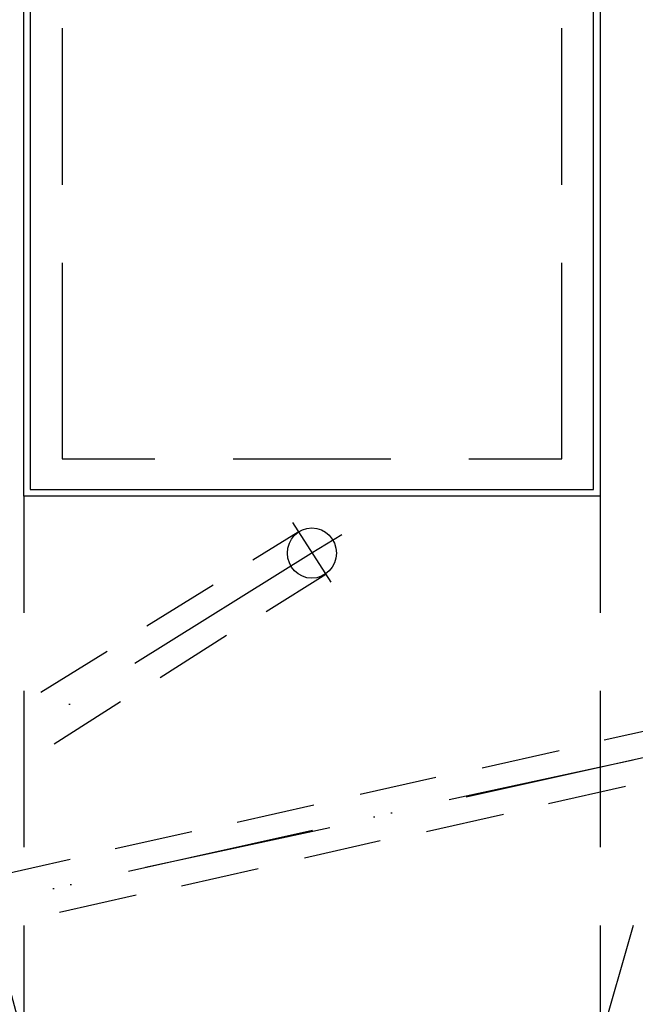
# Model space of a CAD drawing. Header units: millimetres. Extents: x 46 to 491, y -41 to 547.
# Tile 88 of 140: x 302 to 322, y 82 to 113. Entities that reach past the tile are written whole.
import ezdxf

# ---------------------------------------------------------------- set-up
doc = ezdxf.new("R2010")
doc.units = ezdxf.units.MM
doc.header["$LTSCALE"] = 10
doc.layers.add('xref', color=252, linetype='Continuous')

# ---------------------------------------------------------------- blocks, each defined once
blk = doc.blocks.new('stacja')
at = {"color": 9, "lineweight": 25}
blk.add_lwpolyline([(248.835334, 94.699666), (248.835334, 47.709666), (266.827, 47.709666), (266.827, 94.699666)], close=True, dxfattribs=at)
at = {"color": 5, "lineweight": 25}
blk.add_lwpolyline([(248.835334, 94.699666), (248.835334, 47.709666), (266.827, 47.709666), (266.827, 94.699666)], close=True, dxfattribs=at)
at = {"color": 9, "lineweight": 25}
for points in [[(249.851334, 54.948666), (249.851334, 48.683333)], [(262.847667, 48.683333), (265.811, 48.683333), (265.811, 54.948666)], [(257.81, 45.677666), (258.783667, 46.270333)], [(248.623667, 33.782), (248.623667, 30.099)], [(267.038667, 33.782), (267.038667, 30.099)], [(268.097, 33.782), (267.038667, 30.099)]]:
    blk.add_lwpolyline(points, dxfattribs=at)
at = {"color": 5, "lineweight": 25}
for points in [[(249.851334, 54.948666), (249.851334, 48.683333), (252.814667, 48.683333)], [(262.847667, 48.683333), (265.811, 48.683333), (265.811, 54.948666)], [(255.312334, 48.683333), (260.35, 48.683333)]]:
    blk.add_lwpolyline(points, dxfattribs=at)
at = {"color": 6, "lineweight": 25}
for points in [[(255.947334, 45.466), (257.386667, 46.355)], [(252.179667, 42.164), (257.81, 45.677666)], [(256.370667, 43.815), (258.275667, 45.000333)]]:
    blk.add_lwpolyline(points, dxfattribs=at)
blk.add_ellipse((257.831167, 45.677666), major_axis=(0, -0.804333), ratio=0.973684, start_param=0, end_param=6.283185, dxfattribs=at)
at = {"color": 9, "lineweight": 25}
for points in [[(248.623667, 47.498), (248.623667, 47.498), (248.623667, 94.911333), (248.623667, 94.911333)], [(267.038667, 94.911333), (267.038667, 94.911333), (267.038667, 47.498), (267.038667, 47.498)], [(249.851334, 62.441666), (249.851334, 62.441666), (249.851334, 57.446333), (249.851334, 57.446333)], [(265.811, 57.446333), (265.811, 57.446333), (265.811, 62.441666), (265.811, 62.441666)], [(249.851334, 48.683333), (249.851334, 48.683333), (252.814667, 48.683333), (252.814667, 48.683333)], [(255.312334, 48.683333), (255.312334, 48.683333), (260.35, 48.683333), (260.35, 48.683333)], [(267.038667, 47.498), (267.038667, 47.498), (248.623667, 47.498), (248.623667, 47.498)], [(248.623667, 47.498), (248.623667, 47.498), (248.623667, 43.772666), (248.623667, 43.772666)], [(267.038667, 47.498), (267.038667, 47.498), (267.038667, 43.772666), (267.038667, 43.772666)], [(248.623667, 41.275), (248.623667, 41.275), (248.623667, 36.279666), (248.623667, 36.279666)], [(267.038667, 41.275), (267.038667, 41.275), (267.038667, 36.279666), (267.038667, 36.279666)], [(248.623667, 30.099), (248.623667, 30.099), (247.692334, 33.570333), (247.692334, 33.570333)]]:
    blk.add_open_spline(points, degree=3, dxfattribs=at)
at = {"color": 5, "lineweight": 25}
for points in [[(248.623667, 47.498), (248.623667, 47.498), (248.623667, 94.911333), (248.623667, 94.911333)], [(267.038667, 94.911333), (267.038667, 94.911333), (267.038667, 47.498), (267.038667, 47.498)], [(249.851334, 62.441666), (249.851334, 62.441666), (249.851334, 57.446333), (249.851334, 57.446333)], [(265.811, 57.446333), (265.811, 57.446333), (265.811, 62.441666), (265.811, 62.441666)], [(267.038667, 47.498), (267.038667, 47.498), (248.623667, 47.498), (248.623667, 47.498)]]:
    blk.add_open_spline(points, degree=3, dxfattribs=at)
at = {"color": 6, "lineweight": 25}
for points in [[(258.445, 44.746333), (258.445, 44.746333), (257.217334, 46.651333), (257.217334, 46.651333)], [(252.560667, 43.349333), (252.560667, 43.349333), (254.677334, 44.661666), (254.677334, 44.661666)], [(252.984, 41.698333), (252.984, 41.698333), (255.100667, 43.053), (255.100667, 43.053)], [(249.174, 41.232666), (249.174, 41.232666), (251.290667, 42.545), (251.290667, 42.545)], [(249.597334, 39.581666), (249.597334, 39.581666), (251.714, 40.936333), (251.714, 40.936333)], [(250.063, 40.851666), (250.063, 40.851666), (250.105334, 40.851666), (250.105334, 40.851666)], [(267.165667, 39.708666), (267.165667, 39.708666), (269.621, 40.259), (269.621, 40.259)], [(263.271, 38.819666), (263.271, 38.819666), (265.726334, 39.37), (265.726334, 39.37)], [(262.212667, 37.803666), (262.212667, 37.803666), (268.097, 39.073666), (268.097, 39.073666)], [(262.763, 37.888333), (262.763, 37.888333), (268.647334, 39.200666), (268.647334, 39.200666)], [(259.376334, 37.973), (259.376334, 37.973), (261.789334, 38.523333), (261.789334, 38.523333)], [(265.387667, 37.676666), (265.387667, 37.676666), (267.843, 38.227), (267.843, 38.227)], [(255.439334, 37.084), (255.439334, 37.084), (257.894667, 37.634333), (257.894667, 37.634333)], [(259.799667, 37.253333), (259.799667, 37.253333), (259.842, 37.253333), (259.842, 37.253333)], [(260.35, 37.380333), (260.35, 37.380333), (260.392334, 37.380333), (260.392334, 37.380333)], [(261.493, 36.787666), (261.493, 36.787666), (263.948334, 37.338), (263.948334, 37.338)], [(251.968, 35.517666), (251.968, 35.517666), (257.852334, 36.83), (257.852334, 36.83)], [(252.518334, 35.644666), (252.518334, 35.644666), (258.402667, 36.914666), (258.402667, 36.914666)], [(251.544667, 36.237333), (251.544667, 36.237333), (254, 36.787666), (254, 36.787666)], [(257.598334, 35.941), (257.598334, 35.941), (260.011334, 36.491333), (260.011334, 36.491333)], [(247.65, 35.348333), (247.65, 35.348333), (250.105334, 35.898666), (250.105334, 35.898666)], [(253.661334, 35.052), (253.661334, 35.052), (256.116667, 35.602333), (256.116667, 35.602333)], [(249.555, 34.967333), (249.555, 34.967333), (249.597334, 34.967333), (249.597334, 34.967333)], [(250.105334, 35.094333), (250.105334, 35.094333), (250.147667, 35.094333), (250.147667, 35.094333)], [(249.766667, 34.205333), (249.766667, 34.205333), (252.222, 34.755666), (252.222, 34.755666)]]:
    blk.add_open_spline(points, degree=3, dxfattribs=at)

msp = doc.modelspace()

# ---------------------------------------------------------------- block references
at = {"layer": 'xref'}
msp.add_blockref('stacja', (53.992334, 50.410128), dxfattribs=at)

doc.saveas('drawing.dxf')
